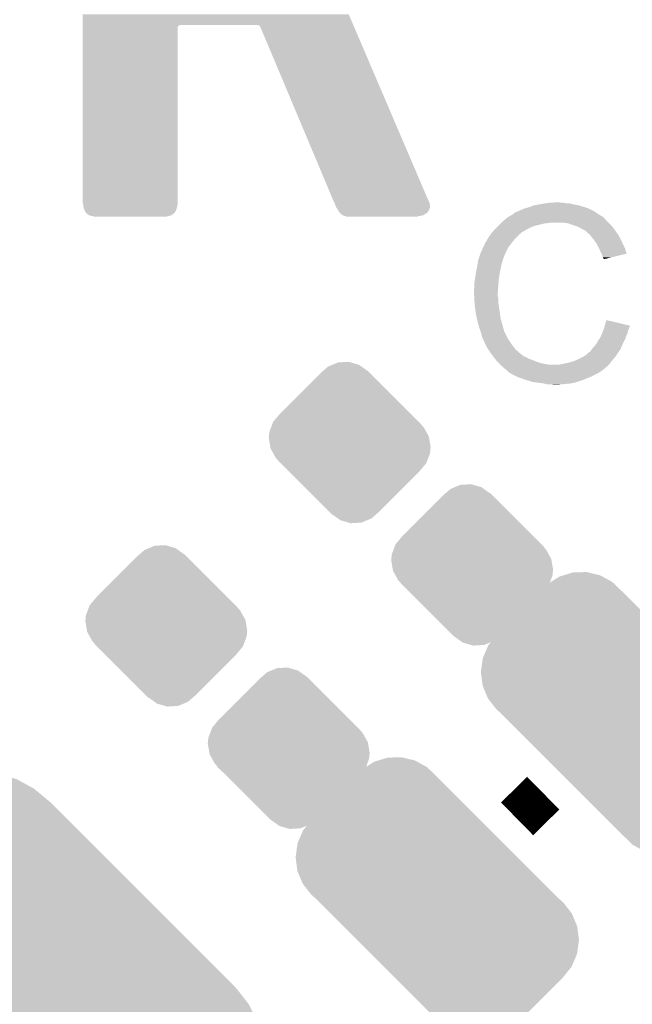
# Model space of a CAD drawing. Extents: x -9 to 122, y -9 to 65.
# Tile 149 of 256: x 48.39 to 51.78, y 55.71 to 61.16. Entities that reach past the tile are written whole.
import ezdxf

# ---------------------------------------------------------------- set-up
doc = ezdxf.new("R2010")
doc.units = 0
doc.layers.get('0').update_dxf_attribs({"linetype": 'CONTINUOUS'})
doc.layers.add('CLICKER_4_FOR_R7FA4M2A_V100_GTO', color=12, linetype='CONTINUOUS')
doc.layers.add('CLICKER_4_FOR_R7FA4M2A_V100_GTS', color=13, linetype='CONTINUOUS')

# ---------------------------------------------------------------- blocks, each defined once
blk = doc.blocks.new('CUSTOM_202')
for points in [[(-0.09605, 0.430804), (-0.065702, 0.44364), (0.051228, 0.430804), (0.006452, 0.44364)], [(-0.065702, 0.44364), (-0.006136, 0.447248), (0.006452, 0.44364), (-0.006136, 0.447248)], [(-0.386012, 0.159988), (-0.159988, 0.386012), (0.33752, 0.159988), (0.111496, 0.386012)], [(-0.159988, 0.386012), (-0.148352, 0.396186), (0.111496, 0.386012), (0.101322, 0.396186)], [(-0.148352, 0.396186), (-0.120664, 0.420392), (0.099838, 0.396186), (0.06585, 0.420392)], [(-0.120664, 0.420392), (-0.09605, 0.430804), (0.06585, 0.420392), (0.051228, 0.430804)], [(0.099838, 0.396186), (0.10058, 0.396928), (0.101322, 0.396186), (0.10058, 0.396928)], [(-0.42943, 0.10058), (-0.424328, 0.114236), (0.396928, 0.10058), (0.383272, 0.114236)], [(-0.424328, 0.114236), (-0.386012, 0.159988), (0.383272, 0.114236), (0.33752, 0.159988)], [(-0.447556, 0.033418), (-0.44521, 0.058332), (0.438222, 0.033418), (0.424302, 0.058332)], [(-0.44521, 0.058332), (-0.435058, 0.085514), (0.424302, 0.058332), (0.409112, 0.085514)], [(-0.435058, 0.085514), (-0.429706, 0.09984), (0.409112, 0.085514), (0.396188, 0.09984)], [(-0.429706, 0.09984), (-0.42943, 0.10058), (0.396188, 0.09984), (0.396928, 0.10058)], [(-0.44831, 0.0254), (-0.447556, 0.033418), (0.439598, 0.0254), (0.438222, 0.033418)], [(-0.439596, -0.0254), (-0.44831, 0.0254), (0.44831, -0.0254), (0.439598, 0.0254)], [(-0.438222, -0.033416), (-0.439596, -0.0254), (0.447556, -0.033416), (0.44831, -0.0254)], [(-0.424336, -0.058266), (-0.438222, -0.033416), (0.445222, -0.058266), (0.447556, -0.033416)], [(-0.409114, -0.085512), (-0.424336, -0.058266), (0.435054, -0.085512), (0.445222, -0.058266)], [(-0.396188, -0.09984), (-0.409114, -0.085512), (0.429706, -0.09984), (0.435054, -0.085512)], [(-0.396928, -0.10058), (-0.396188, -0.09984), (0.42943, -0.10058), (0.429706, -0.09984)], [(-0.383332, -0.114176), (-0.396928, -0.10058), (0.424358, -0.114176), (0.42943, -0.10058)], [(-0.337566, -0.159942), (-0.383332, -0.114176), (0.386058, -0.159942), (0.424358, -0.114176)], [(-0.111486, -0.386022), (-0.337566, -0.159942), (0.159978, -0.386022), (0.386058, -0.159942)], [(-0.10132, -0.396188), (-0.111486, -0.386022), (0.14835, -0.396188), (0.159978, -0.386022)], [(-0.10058, -0.396928), (-0.10132, -0.396188), (-0.10058, -0.396928), (-0.09984, -0.396188)], [(-0.065846, -0.420396), (-0.09984, -0.396188), (0.120662, -0.420396), (0.14835, -0.396188)], [(-0.05123, -0.430806), (-0.065846, -0.420396), (0.096052, -0.430806), (0.120662, -0.420396)], [(-0.006444, -0.443646), (-0.05123, -0.430806), (0.0657, -0.443646), (0.096052, -0.430806)], [(0.006132, -0.447252), (-0.006444, -0.443646), (0.006132, -0.447252), (0.0657, -0.443646)]]:
    blk.add_solid(points)
blk = doc.blocks.new('CUSTOM_208')
for points in [[(-0.265584, 1.418214), (-0.15765, 1.424582), (-0.108498, 1.418214), (-0.15765, 1.424582)], [(-0.468504, 1.346286), (-0.402284, 1.377022), (0.107994, 1.346286), (0.05232, 1.377022)], [(-0.402284, 1.377022), (-0.37043, 1.391806), (0.05232, 1.377022), (0.007204, 1.391806)], [(-0.37043, 1.391806), (-0.295458, 1.41069), (0.007204, 1.391806), (-0.050424, 1.41069)], [(-0.295458, 1.41069), (-0.265584, 1.418214), (-0.050424, 1.41069), (-0.108498, 1.418214)], [(-0.556354, 1.283258), (-0.498502, 1.324764), (0.197038, 1.283258), (0.146976, 1.324764)], [(-0.498502, 1.324764), (-0.468504, 1.346286), (0.146976, 1.324764), (0.107994, 1.346286)], [(-0.600982, 1.239974), (-0.584714, 1.255754), (0.247158, 1.239974), (0.231378, 1.255754)], [(-0.584714, 1.255754), (-0.556354, 1.283258), (0.23021, 1.255754), (0.197038, 1.283258)], [(0.23021, 1.255754), (0.230794, 1.256338), (0.231378, 1.255754), (0.230794, 1.256338)], [(-1.239974, 0.600982), (-0.600982, 1.239974), (0.88615, 0.600982), (0.247158, 1.239974)], [(-1.312094, 0.520428), (-1.239974, 0.600982), (0.966704, 0.520428), (0.88615, 0.600982)], [(-1.367908, 0.427826), (-1.312094, 0.520428), (1.059306, 0.427826), (0.966704, 0.520428)], [(-1.405452, 0.326432), (-1.367908, 0.427826), (1.1607, 0.326432), (1.059306, 0.427826)], [(-1.421558, 0.230794), (-1.405452, 0.326432), (1.256338, 0.230794), (1.1607, 0.326432)], [(-1.423556, 0.215722), (-1.423406, 0.219812), (1.269766, 0.215722), (1.265812, 0.219812)], [(-1.423406, 0.219812), (-1.421656, 0.23021), (1.265812, 0.219812), (1.255754, 0.23021)], [(-1.421656, 0.23021), (-1.421558, 0.230794), (1.255754, 0.23021), (1.256338, 0.230794)], [(-1.42494, 0.1778), (-1.423556, 0.215722), (1.299034, 0.1778), (1.269766, 0.215722)], [(-1.42045, 0.130128), (-1.42494, 0.1778), (1.335826, 0.130128), (1.299034, 0.1778)], [(-1.414802, 0.070154), (-1.42045, 0.130128), (1.366254, 0.070154), (1.335826, 0.130128)], [(-1.404252, 0.033704), (-1.414802, 0.070154), (1.384744, 0.033704), (1.366254, 0.070154)], [(-1.384746, -0.033704), (-1.404252, 0.033704), (1.404254, -0.033704), (1.384744, 0.033704)], [(-1.366254, -0.070154), (-1.384746, -0.033704), (1.414802, -0.070154), (1.404254, -0.033704)], [(-1.335828, -0.130128), (-1.366254, -0.070154), (1.420452, -0.130128), (1.414802, -0.070154)], [(-1.299034, -0.1778), (-1.335828, -0.130128), (1.42494, -0.1778), (1.420452, -0.130128)], [(-1.269768, -0.215722), (-1.299034, -0.1778), (1.423556, -0.215722), (1.42494, -0.1778)], [(-1.265854, -0.219768), (-1.269768, -0.215722), (1.42341, -0.219768), (1.423556, -0.215722)], [(-1.255756, -0.230212), (-1.265854, -0.219768), (1.421652, -0.230212), (1.42341, -0.219768)], [(-1.256338, -0.230794), (-1.255756, -0.230212), (1.421554, -0.230794), (1.421652, -0.230212)], [(-1.160742, -0.32639), (-1.256338, -0.230794), (1.405464, -0.32639), (1.421554, -0.230794)], [(-1.059346, -0.427786), (-1.160742, -0.32639), (1.367926, -0.427786), (1.405464, -0.32639)], [(-0.96674, -0.520392), (-1.059346, -0.427786), (1.312118, -0.520392), (1.367926, -0.427786)], [(-0.88618, -0.600952), (-0.96674, -0.520392), (1.240004, -0.600952), (1.312118, -0.520392)], [(-0.24712, -1.240012), (-0.88618, -0.600952), (0.600944, -1.240012), (1.240004, -0.600952)], [(-0.231376, -1.255756), (-0.24712, -1.240012), (0.58471, -1.255756), (0.600944, -1.240012)], [(-0.230794, -1.256338), (-0.231376, -1.255756), (-0.230794, -1.256338), (-0.230212, -1.255756)], [(-0.197038, -1.28326), (-0.230212, -1.255756), (0.556352, -1.28326), (0.58471, -1.255756)], [(-0.146978, -1.324766), (-0.197038, -1.28326), (0.498498, -1.324766), (0.556352, -1.28326)], [(-0.107994, -1.346288), (-0.146978, -1.324766), (0.468502, -1.346288), (0.498498, -1.324766)], [(-0.052322, -1.377024), (-0.107994, -1.346288), (0.40228, -1.377024), (0.468502, -1.346288)], [(-0.007204, -1.391808), (-0.052322, -1.377024), (0.370428, -1.391808), (0.40228, -1.377024)], [(0.050422, -1.410692), (-0.007204, -1.391808), (0.295454, -1.410692), (0.370428, -1.391808)], [(0.108498, -1.418216), (0.050422, -1.410692), (0.265582, -1.418216), (0.295454, -1.410692)], [(0.157648, -1.424584), (0.108498, -1.418216), (0.157648, -1.424584), (0.265582, -1.418216)]]:
    blk.add_solid(points)
blk = doc.blocks.new('CUSTOM_210')
for points in [[(-0.34843, 0.758852), (-0.326952, 0.765358), (-0.11238, 0.758852), (-0.124256, 0.765358)], [(-0.326952, 0.765358), (-0.275178, 0.78104), (-0.124256, 0.765358), (-0.189442, 0.78104)], [(-0.275178, 0.78104), (-0.198672, 0.78326), (-0.189442, 0.78104), (-0.198672, 0.78326)], [(-0.436348, 0.696964), (-0.413308, 0.718248), (-0.024278, 0.696964), (-0.046392, 0.718248)], [(-0.413308, 0.718248), (-0.396794, 0.728584), (-0.046392, 0.718248), (-0.057132, 0.728584)], [(-0.396794, 0.728584), (-0.34843, 0.758852), (-0.057132, 0.728584), (-0.11238, 0.758852)], [(-0.69577, 0.437542), (-0.457804, 0.675508), (0.235978, 0.437542), (-0.001988, 0.675508)], [(-0.457804, 0.675508), (-0.436348, 0.696964), (-0.001988, 0.675508), (-0.024278, 0.696964)], [(-0.74351, 0.377718), (-0.69577, 0.437542), (0.295802, 0.377718), (0.235978, 0.437542)], [(-0.77391, 0.307476), (-0.74351, 0.377718), (0.366044, 0.307476), (0.295802, 0.377718)], [(-0.78486, 0.2286), (-0.77391, 0.307476), (0.44492, 0.2286), (0.366044, 0.307476)], [(-0.774744, 0.152732), (-0.78486, 0.2286), (0.520788, 0.152732), (0.44492, 0.2286)], [(-0.745104, 0.082166), (-0.774744, 0.152732), (0.591354, 0.082166), (0.520788, 0.152732)], [(-0.698012, 0.02183), (-0.745104, 0.082166), (0.65169, 0.02183), (0.591354, 0.082166)], [(-0.675318, 0.001798), (-0.698012, 0.02183), (0.671722, 0.001798), (0.65169, 0.02183)], [(-0.671488, -0.002032), (-0.675318, 0.001798), (0.675552, -0.002032), (0.671722, 0.001798)], [(-0.651676, -0.021844), (-0.671488, -0.002032), (0.697978, -0.021844), (0.675552, -0.002032)], [(-0.591348, -0.082172), (-0.651676, -0.021844), (0.74508, -0.082172), (0.697978, -0.021844)], [(-0.520786, -0.152734), (-0.591348, -0.082172), (0.774732, -0.152734), (0.74508, -0.082172)], [(-0.44492, -0.2286), (-0.520786, -0.152734), (0.78486, -0.2286), (0.774732, -0.152734)], [(-0.366062, -0.307458), (-0.44492, -0.2286), (0.773914, -0.307458), (0.78486, -0.2286)], [(-0.295818, -0.377702), (-0.366062, -0.307458), (0.743518, -0.377702), (0.773914, -0.307458)], [(-0.23599, -0.43753), (-0.295818, -0.377702), (0.695782, -0.43753), (0.743518, -0.377702)], [(0.001804, -0.675324), (-0.23599, -0.43753), (0.457988, -0.675324), (0.695782, -0.43753)], [(0.02312, -0.695882), (0.001804, -0.675324), (0.43743, -0.695882), (0.457988, -0.675324)], [(0.04655, -0.718478), (0.02312, -0.695882), (0.413082, -0.718478), (0.43743, -0.695882)], [(0.056894, -0.728456), (0.04655, -0.718478), (0.397102, -0.728456), (0.413082, -0.718478)], [(0.11255, -0.759018), (0.056894, -0.728456), (0.348162, -0.759018), (0.397102, -0.728456)], [(0.123982, -0.765296), (0.11255, -0.759018), (0.32736, -0.765296), (0.348162, -0.759018)], [(0.189516, -0.781132), (0.123982, -0.765296), (0.274888, -0.781132), (0.32736, -0.765296)], [(0.19838, -0.783274), (0.189516, -0.781132), (0.19838, -0.783274), (0.274888, -0.781132)]]:
    blk.add_solid(points)

msp = doc.modelspace()

# ---------------------------------------------------------------- linework, layer by layer
at = {"layer": 'CLICKER_4_FOR_R7FA4M2A_V100_GTO', "const_width": 0.254}
msp.add_lwpolyline([(51.14036, 56.73344), (51.28514, 56.87568)], dxfattribs=at)
at = {"layer": 'CLICKER_4_FOR_R7FA4M2A_V100_GTO'}
for points in [[(48.734988, 61.13272), (48.734988, 61.191136), (50.233156, 61.13272), (50.208182, 61.191136)], [(48.73498, 60.142126), (48.734988, 61.122554), (49.260738, 60.142126), (49.26076, 61.122554)], [(48.734988, 61.132718), (48.734988, 61.13272), (49.273456, 61.132718), (49.705254, 61.13272)], [(48.734988, 61.130178), (48.734988, 61.132718), (49.26838, 61.130178), (49.273456, 61.132718)], [(48.734988, 61.122554), (48.734988, 61.130178), (49.26076, 61.122554), (49.26838, 61.130178)], [(49.707794, 61.130186), (49.705254, 61.13272), (50.23424, 61.130186), (50.233156, 61.13272)], [(49.712858, 61.13018), (49.707794, 61.130186), (50.234242, 61.13018), (50.23424, 61.130186)], [(49.71288, 61.127662), (49.712858, 61.13018), (50.23532, 61.127662), (50.234242, 61.13018)], [(49.715398, 61.12764), (49.71288, 61.127662), (50.235328, 61.12764), (50.23532, 61.127662)], [(49.71542, 61.125106), (49.715398, 61.12764), (50.236412, 61.125106), (50.235328, 61.12764)], [(49.717958, 61.12256), (49.71542, 61.125106), (50.2375, 61.12256), (50.236412, 61.125106)], [(50.119278, 60.167524), (49.717958, 61.12256), (50.645794, 60.167524), (50.2375, 61.12256)], [(48.737514, 60.139586), (48.73498, 60.142126), (49.260738, 60.139586), (49.260738, 60.142126)], [(48.737516, 60.13704), (48.737514, 60.139586), (49.260738, 60.13704), (49.260738, 60.139586)], [(48.737516, 60.137018), (48.737516, 60.13704), (49.25822, 60.137018), (49.260738, 60.13704)], [(48.73752, 60.124346), (48.737516, 60.137018), (49.2582, 60.124346), (49.25822, 60.137018)], [(50.11928, 60.165002), (50.119278, 60.167524), (50.646872, 60.165002), (50.645794, 60.167524)], [(50.121798, 60.16498), (50.11928, 60.165002), (50.646882, 60.16498), (50.646872, 60.165002)], [(50.12182, 60.159906), (50.121798, 60.16498), (50.64905, 60.159906), (50.646882, 60.16498)], [(50.124354, 60.157366), (50.12182, 60.159906), (50.650136, 60.157366), (50.64905, 60.159906)], [(50.124356, 60.157356), (50.124354, 60.157366), (50.65014, 60.157356), (50.650136, 60.157366)], [(50.124358, 60.15482), (50.124356, 60.157356), (50.650162, 60.15482), (50.65014, 60.157356)], [(50.124358, 60.154798), (50.124358, 60.15482), (50.65268, 60.154798), (50.650162, 60.15482)], [(50.12436, 60.152302), (50.124358, 60.154798), (50.652684, 60.152302), (50.65268, 60.154798)], [(50.126878, 60.15228), (50.12436, 60.152302), (50.652684, 60.15228), (50.652684, 60.152302)], [(50.12689, 60.149734), (50.126878, 60.15228), (50.652686, 60.149734), (50.652684, 60.15228)], [(50.1269, 60.147222), (50.12689, 60.149734), (50.655194, 60.147222), (50.652686, 60.149734)], [(50.129418, 60.1472), (50.1269, 60.147222), (50.655216, 60.1472), (50.655194, 60.147222)], [(50.12942, 60.147194), (50.129418, 60.1472), (50.65522, 60.147194), (50.655216, 60.1472)], [(50.12944, 60.142142), (50.12942, 60.147194), (50.655224, 60.142142), (50.65522, 60.147194)], [(50.131958, 60.14212), (50.12944, 60.142142), (50.655224, 60.14212), (50.655224, 60.142142)], [(50.13197, 60.139574), (50.131958, 60.14212), (50.655226, 60.139574), (50.655224, 60.14212)], [(50.13198, 60.137062), (50.13197, 60.139574), (50.657734, 60.137062), (50.655226, 60.139574)], [(50.134498, 60.13704), (50.13198, 60.137062), (50.657756, 60.13704), (50.657734, 60.137062)], [(50.1345, 60.137034), (50.134498, 60.13704), (50.65776, 60.137034), (50.657756, 60.13704)], [(50.13452, 60.129442), (50.1345, 60.137034), (50.65775, 60.129442), (50.65776, 60.137034)], [(50.137038, 60.12942), (50.13452, 60.129442), (50.65775, 60.12942), (50.65775, 60.129442)], [(50.13706, 60.124362), (50.137038, 60.12942), (50.657746, 60.124362), (50.65775, 60.12942)], [(51.211482, 60.12434), (51.229262, 60.13196), (51.510186, 60.12434), (51.485802, 60.13196)], [(51.229262, 60.13196), (51.2699, 60.13958), (51.485802, 60.13196), (51.447698, 60.13958)], [(51.2699, 60.13958), (51.30038, 60.14466), (51.447698, 60.13958), (51.429924, 60.14466)], [(51.30038, 60.14466), (51.31562, 60.1472), (51.412142, 60.14466), (51.396902, 60.1472)], [(51.31562, 60.1472), (51.361338, 60.14974), (51.384202, 60.1472), (51.374042, 60.14974)], [(48.740054, 60.121806), (48.73752, 60.124346), (49.258198, 60.121806), (49.2582, 60.124346)], [(48.740056, 60.1218), (48.740054, 60.121806), (49.258198, 60.1218), (49.258198, 60.121806)], [(48.740056, 60.121778), (48.740056, 60.1218), (49.25568, 60.121778), (49.258198, 60.1218)], [(48.74006, 60.114202), (48.740056, 60.121778), (49.255674, 60.114202), (49.25568, 60.121778)], [(48.742578, 60.11418), (48.74006, 60.114202), (49.255674, 60.11418), (49.255674, 60.114202)], [(48.74258, 60.114174), (48.742578, 60.11418), (49.255674, 60.114174), (49.255674, 60.11418)], [(48.742586, 60.111634), (48.74258, 60.114174), (49.25314, 60.111634), (49.255674, 60.114174)], [(48.7426, 60.106582), (48.742586, 60.111634), (49.253118, 60.106582), (49.25314, 60.111634)], [(48.745118, 60.10656), (48.7426, 60.106582), (49.253118, 60.10656), (49.253118, 60.106582)], [(48.74512, 60.106538), (48.745118, 60.10656), (49.2506, 60.106538), (49.253118, 60.10656)], [(48.74514, 60.101502), (48.74512, 60.106538), (49.250578, 60.101502), (49.2506, 60.106538)], [(48.747658, 60.10148), (48.74514, 60.101502), (49.250578, 60.10148), (49.250578, 60.101502)], [(48.74766, 60.101458), (48.747658, 60.10148), (49.24806, 60.101458), (49.250578, 60.10148)], [(48.74768, 60.096422), (48.74766, 60.101458), (49.248038, 60.096422), (49.24806, 60.101458)], [(48.750198, 60.0964), (48.74768, 60.096422), (49.248038, 60.0964), (49.248038, 60.096422)], [(48.7502, 60.096378), (48.750198, 60.0964), (49.24552, 60.096378), (49.248038, 60.0964)], [(48.75022, 60.093882), (48.7502, 60.096378), (49.245498, 60.093882), (49.24552, 60.096378)], [(48.752738, 60.09386), (48.75022, 60.093882), (49.245498, 60.09386), (49.245498, 60.093882)], [(48.75274, 60.093838), (48.752738, 60.09386), (49.24298, 60.093838), (49.245498, 60.09386)], [(48.75276, 60.091342), (48.75274, 60.093838), (49.242974, 60.091342), (49.24298, 60.093838)], [(48.755278, 60.09132), (48.75276, 60.091342), (49.242974, 60.09132), (49.242974, 60.091342)], [(48.75528, 60.091314), (48.755278, 60.09132), (49.242974, 60.091314), (49.242974, 60.09132)], [(48.7553, 60.088794), (48.75528, 60.091314), (49.240448, 60.088794), (49.242974, 60.091314)], [(48.755328, 60.08878), (48.7553, 60.088794), (49.240434, 60.08878), (49.240448, 60.088794)], [(48.755372, 60.088758), (48.755328, 60.08878), (49.2379, 60.088758), (49.240434, 60.08878)], [(48.760366, 60.086246), (48.755372, 60.088758), (49.237878, 60.086246), (49.2379, 60.088758)], [(48.760368, 60.08624), (48.760366, 60.086246), (49.237878, 60.08624), (49.237878, 60.086246)], [(48.760368, 60.086218), (48.760368, 60.08624), (49.23536, 60.086218), (49.237878, 60.08624)], [(48.76038, 60.083722), (48.760368, 60.086218), (49.235338, 60.083722), (49.23536, 60.086218)], [(48.762914, 60.0837), (48.76038, 60.083722), (49.235338, 60.0837), (49.235338, 60.083722)], [(48.762938, 60.083678), (48.762914, 60.0837), (49.23282, 60.083678), (49.235338, 60.0837)], [(48.765454, 60.081166), (48.762938, 60.083678), (49.232798, 60.081166), (49.23282, 60.083678)], [(48.767978, 60.08116), (48.765454, 60.081166), (49.232798, 60.08116), (49.232798, 60.081166)], [(48.76798, 60.081138), (48.767978, 60.08116), (49.22774, 60.081138), (49.232798, 60.08116)], [(48.768, 60.078642), (48.76798, 60.081138), (49.227718, 60.078642), (49.22774, 60.081138)], [(48.773074, 60.07862), (48.768, 60.078642), (49.227718, 60.07862), (49.227718, 60.078642)], [(48.773082, 60.078614), (48.773074, 60.07862), (49.222654, 60.078614), (49.227718, 60.07862)], [(48.775614, 60.076086), (48.773082, 60.078614), (49.22012, 60.076086), (49.222654, 60.078614)], [(48.780678, 60.07608), (48.775614, 60.076086), (49.220114, 60.07608), (49.22012, 60.076086)], [(48.78068, 60.076058), (48.780678, 60.07608), (49.21504, 60.076058), (49.220114, 60.07608)], [(48.7807, 60.073562), (48.78068, 60.076058), (49.215018, 60.073562), (49.21504, 60.076058)], [(50.139578, 60.12434), (50.13706, 60.124362), (50.657746, 60.12434), (50.657746, 60.124362)], [(50.1396, 60.119282), (50.139578, 60.12434), (50.65774, 60.119282), (50.657746, 60.12434)], [(50.142118, 60.11926), (50.1396, 60.119282), (50.65774, 60.11926), (50.65774, 60.119282)], [(50.14214, 60.116726), (50.142118, 60.11926), (50.657738, 60.116726), (50.65774, 60.11926)], [(50.142146, 60.11672), (50.14214, 60.116726), (50.657738, 60.11672), (50.657738, 60.116726)], [(50.142168, 60.116698), (50.142146, 60.11672), (50.65522, 60.116698), (50.657738, 60.11672)], [(50.144674, 60.114186), (50.142168, 60.116698), (50.655218, 60.114186), (50.65522, 60.116698)], [(50.144676, 60.114178), (50.144674, 60.114186), (50.655218, 60.114178), (50.655218, 60.114186)], [(50.14468, 60.111662), (50.144676, 60.114178), (50.65438, 60.111662), (50.655218, 60.114178)], [(50.147198, 60.11164), (50.14468, 60.111662), (50.654372, 60.11164), (50.65438, 60.111662)], [(50.14722, 60.106582), (50.147198, 60.11164), (50.652688, 60.106582), (50.654372, 60.11164)], [(50.149738, 60.10656), (50.14722, 60.106582), (50.65268, 60.10656), (50.652688, 60.106582)], [(50.14974, 60.106556), (50.149738, 60.10656), (50.65268, 60.106556), (50.65268, 60.10656)], [(50.14976, 60.104026), (50.14974, 60.106556), (50.652658, 60.104026), (50.65268, 60.106556)], [(50.149766, 60.10402), (50.14976, 60.104026), (50.652658, 60.10402), (50.652658, 60.104026)], [(50.149788, 60.103998), (50.149766, 60.10402), (50.65014, 60.103998), (50.652658, 60.10402)], [(50.152294, 60.101486), (50.149788, 60.103998), (50.650134, 60.101486), (50.65014, 60.103998)], [(50.152296, 60.101474), (50.152294, 60.101486), (50.650134, 60.101474), (50.650134, 60.101486)], [(50.1523, 60.098962), (50.152296, 60.101474), (50.647626, 60.098962), (50.650134, 60.101474)], [(50.154818, 60.09894), (50.1523, 60.098962), (50.647604, 60.09894), (50.647626, 60.098962)], [(50.15482, 60.098934), (50.154818, 60.09894), (50.6476, 60.098934), (50.647604, 60.09894)], [(50.15484, 60.096422), (50.15482, 60.098934), (50.647578, 60.096422), (50.6476, 60.098934)], [(50.157358, 60.0964), (50.15484, 60.096422), (50.647578, 60.0964), (50.647578, 60.096422)], [(50.15736, 60.096378), (50.157358, 60.0964), (50.64506, 60.096378), (50.647578, 60.0964)], [(50.15737, 60.09386), (50.15736, 60.096378), (50.645038, 60.09386), (50.64506, 60.096378)], [(50.15737, 60.093838), (50.15737, 60.09386), (50.64252, 60.093838), (50.645038, 60.09386)], [(50.15738, 60.091342), (50.15737, 60.093838), (50.642498, 60.091342), (50.64252, 60.093838)], [(50.159898, 60.09132), (50.15738, 60.091342), (50.642498, 60.09132), (50.642498, 60.091342)], [(50.1599, 60.091298), (50.159898, 60.09132), (50.63998, 60.091298), (50.642498, 60.09132)], [(50.15992, 60.088802), (50.1599, 60.091298), (50.639958, 60.088802), (50.63998, 60.091298)], [(50.162438, 60.08878), (50.15992, 60.088802), (50.639958, 60.08878), (50.639958, 60.088802)], [(50.16244, 60.088774), (50.162438, 60.08878), (50.637434, 60.088774), (50.639958, 60.08878)], [(50.16246, 60.086262), (50.16244, 60.088774), (50.634916, 60.086262), (50.637434, 60.088774)], [(50.164978, 60.08624), (50.16246, 60.086262), (50.634894, 60.08624), (50.634916, 60.086262)], [(50.16498, 60.086234), (50.164978, 60.08624), (50.632354, 60.086234), (50.634894, 60.08624)], [(50.165, 60.083722), (50.16498, 60.086234), (50.629836, 60.083722), (50.632354, 60.086234)], [(50.167534, 60.0837), (50.165, 60.083722), (50.629814, 60.0837), (50.629836, 60.083722)], [(50.167558, 60.083678), (50.167534, 60.0837), (50.62728, 60.083678), (50.629814, 60.0837)], [(50.170074, 60.081166), (50.167558, 60.083678), (50.627258, 60.081166), (50.62728, 60.083678)], [(50.172598, 60.08116), (50.170074, 60.081166), (50.627258, 60.08116), (50.627258, 60.081166)], [(50.1726, 60.081138), (50.172598, 60.08116), (50.6222, 60.081138), (50.627258, 60.08116)], [(50.17262, 60.078642), (50.1726, 60.081138), (50.622178, 60.078642), (50.6222, 60.081138)], [(50.175156, 60.07862), (50.17262, 60.078642), (50.622178, 60.07862), (50.622178, 60.078642)], [(50.175202, 60.078598), (50.175156, 60.07862), (50.61458, 60.078598), (50.622178, 60.07862)], [(50.180236, 60.076082), (50.175202, 60.078598), (50.614558, 60.076082), (50.61458, 60.078598)], [(50.182758, 60.07608), (50.180236, 60.076082), (50.614558, 60.07608), (50.614558, 60.076082)], [(50.18276, 60.076058), (50.182758, 60.07608), (50.60696, 60.076058), (50.614558, 60.07608)], [(50.18278, 60.073562), (50.18276, 60.076058), (50.606938, 60.073562), (50.60696, 60.076058)], [(51.099712, 60.07354), (51.120868, 60.08624), (51.607724, 60.07354), (51.5874, 60.08624)], [(51.120868, 60.08624), (51.12512, 60.088792), (51.5874, 60.08624), (51.583828, 60.088792)], [(51.12512, 60.088792), (51.125134, 60.091326), (51.583828, 60.088792), (51.58028, 60.091326)], [(51.125134, 60.091326), (51.135282, 60.0964), (51.58028, 60.091326), (51.573174, 60.0964)], [(51.135282, 60.0964), (51.142894, 60.098938), (51.573174, 60.0964), (51.56962, 60.098938)], [(51.142894, 60.098938), (51.1429, 60.09894), (51.56962, 60.098938), (51.569618, 60.09894)], [(51.1429, 60.09894), (51.15306, 60.10402), (51.569618, 60.09894), (51.55946, 60.10402)], [(51.15306, 60.10402), (51.165758, 60.1091), (51.55946, 60.10402), (51.5493, 60.1091)], [(51.165758, 60.1091), (51.178458, 60.11418), (51.5493, 60.1091), (51.53787, 60.11418)], [(51.178458, 60.11418), (51.1937, 60.11926), (51.53787, 60.11418), (51.52644, 60.11926)], [(51.1937, 60.11926), (51.211482, 60.12434), (51.52644, 60.11926), (51.510186, 60.12434)], [(48.793378, 60.07354), (48.7807, 60.073562), (49.215018, 60.07354), (49.215018, 60.073562)], [(48.79338, 60.073518), (48.793378, 60.07354), (49.20234, 60.073518), (49.215018, 60.07354)], [(48.7934, 60.071022), (48.79338, 60.073518), (49.202318, 60.071022), (49.20234, 60.073518)], [(49.202318, 60.071), (48.7934, 60.071022), (49.202318, 60.071), (49.202318, 60.071022)], [(50.190378, 60.07354), (50.18278, 60.073562), (50.606938, 60.07354), (50.606938, 60.073562)], [(50.19038, 60.073534), (50.190378, 60.07354), (50.594254, 60.073534), (50.606938, 60.07354)], [(50.1904, 60.071022), (50.19038, 60.073534), (50.591736, 60.071022), (50.594254, 60.073534)], [(50.591714, 60.071), (50.1904, 60.071022), (50.591714, 60.071), (50.591736, 60.071022)], [(51.03368, 60.01766), (51.04892, 60.0329), (51.231798, 60.01766), (51.29276, 60.0329)], [(51.04892, 60.0329), (51.05146, 60.03544), (51.29276, 60.0329), (51.318162, 60.03544)], [(51.05146, 60.03544), (51.054, 60.03798), (51.318162, 60.03544), (51.330858, 60.03798)], [(51.054, 60.03798), (51.072008, 60.053218), (51.64582, 60.03798), (51.630582, 60.053218)], [(51.072008, 60.053218), (51.081016, 60.06084), (51.630582, 60.053218), (51.6255, 60.06084)], [(51.081016, 60.06084), (51.087022, 60.065922), (51.6255, 60.06084), (51.620418, 60.065922)], [(51.087022, 60.065922), (51.091246, 60.068458), (51.620418, 60.065922), (51.61788, 60.068458)], [(51.091246, 60.068458), (51.095476, 60.070998), (51.61788, 60.068458), (51.612804, 60.070998)], [(51.095476, 60.070998), (51.099702, 60.073534), (51.612804, 60.070998), (51.610266, 60.073534)], [(51.099702, 60.073534), (51.099712, 60.07354), (51.610266, 60.073534), (51.607724, 60.07354)], [(51.424838, 60.0329), (51.394358, 60.03798), (51.6509, 60.0329), (51.64582, 60.03798)], [(51.45278, 60.02274), (51.424838, 60.0329), (51.66106, 60.02274), (51.6509, 60.0329)], [(51.460406, 60.020198), (51.45278, 60.02274), (51.663602, 60.020198), (51.66106, 60.02274)], [(51.475638, 60.01512), (51.460406, 60.020198), (51.667666, 60.01512), (51.663602, 60.020198)], [(50.982878, 59.9567), (50.995324, 59.974478), (51.137822, 59.9567), (51.1556, 59.974478)], [(50.995324, 59.974478), (51.00066, 59.9821), (51.1556, 59.974478), (51.165758, 59.9821)], [(51.00066, 59.9821), (51.000662, 59.982102), (51.165758, 59.9821), (51.16576, 59.982102)], [(51.000662, 59.982102), (51.002966, 59.984638), (51.16576, 59.982102), (51.168298, 59.984638)], [(51.002966, 59.984638), (51.019132, 60.00242), (51.168298, 59.984638), (51.198782, 60.00242)], [(51.019132, 60.00242), (51.02606, 60.01004), (51.198782, 60.00242), (51.21529, 60.01004)], [(51.02606, 60.01004), (51.03368, 60.01766), (51.21529, 60.01004), (51.231798, 60.01766)], [(51.49088, 60.0075), (51.475638, 60.01512), (51.67376, 60.0075), (51.667666, 60.01512)], [(51.49596, 60.00496), (51.49088, 60.0075), (51.675576, 60.00496), (51.67376, 60.0075)], [(51.508662, 59.99734), (51.49596, 60.00496), (51.681018, 59.99734), (51.675576, 60.00496)], [(51.518816, 59.992262), (51.508662, 59.99734), (51.684646, 59.992262), (51.681018, 59.99734)], [(51.52136, 59.98972), (51.518816, 59.992262), (51.686462, 59.98972), (51.684646, 59.992262)], [(51.541364, 59.97194), (51.52136, 59.98972), (51.699162, 59.97194), (51.686462, 59.98972)], [(51.54422, 59.9694), (51.541364, 59.97194), (51.700614, 59.9694), (51.699162, 59.97194)], [(51.556412, 59.95416), (51.54422, 59.9694), (51.70932, 59.95416), (51.700614, 59.9694)], [(50.952846, 59.900818), (50.96002, 59.916064), (51.0921, 59.900818), (51.103958, 59.916064)], [(50.96002, 59.916064), (50.960026, 59.918606), (51.103958, 59.916064), (51.105934, 59.918606)], [(50.960026, 59.918606), (50.96256, 59.921144), (51.105934, 59.918606), (51.107908, 59.921144)], [(50.96256, 59.921144), (50.965104, 59.928762), (51.107908, 59.921144), (51.113834, 59.928762)], [(50.965104, 59.928762), (50.970182, 59.933844), (51.113834, 59.928762), (51.117786, 59.933844)], [(50.970182, 59.933844), (50.97526, 59.943998), (51.117786, 59.933844), (51.125684, 59.943998)], [(50.97526, 59.943998), (50.976782, 59.946538), (51.125684, 59.943998), (51.12766, 59.946538)], [(50.976782, 59.946538), (50.982878, 59.9567), (51.12766, 59.946538), (51.137822, 59.9567)], [(51.56454, 59.944), (51.556412, 59.95416), (51.7144, 59.944), (51.70932, 59.95416)], [(51.571652, 59.93384), (51.56454, 59.944), (51.71948, 59.93384), (51.7144, 59.944)], [(51.582318, 59.9186), (51.571652, 59.93384), (51.726254, 59.9186), (51.71948, 59.93384)], [(51.58613, 59.91098), (51.582318, 59.9186), (51.72964, 59.91098), (51.726254, 59.9186)], [(51.59502, 59.8932), (51.58613, 59.91098), (51.738532, 59.8932), (51.72964, 59.91098)], [(50.928692, 59.839856), (50.938852, 59.87034), (51.06416, 59.839856), (51.07686, 59.87034)], [(50.938852, 59.87034), (50.9397, 59.87288), (51.07686, 59.87034), (51.07813, 59.87288)], [(50.9397, 59.87288), (50.952846, 59.900818), (51.07813, 59.87288), (51.0921, 59.900818)], [(51.59615, 59.890658), (51.59502, 59.8932), (51.739802, 59.890658), (51.738532, 59.8932)], [(51.60518, 59.87034), (51.59615, 59.890658), (51.745876, 59.87034), (51.739802, 59.890658)], [(51.607724, 59.865254), (51.60518, 59.87034), (51.747396, 59.865254), (51.745876, 59.87034)], [(51.61026, 59.86018), (51.607724, 59.865254), (51.726234, 59.86018), (51.747396, 59.865254)], [(51.61534, 59.844942), (51.61026, 59.86018), (51.662684, 59.844942), (51.726234, 59.86018)], [(50.91684, 59.78144), (50.92065, 59.8043), (51.04892, 59.78144), (51.054, 59.8043)], [(50.92065, 59.8043), (50.924036, 59.824618), (51.054, 59.8043), (51.059078, 59.824618)], [(50.924036, 59.824618), (50.924462, 59.827162), (51.059078, 59.824618), (51.06035, 59.827162)], [(50.924462, 59.827162), (50.925306, 59.829696), (51.06035, 59.827162), (51.061618, 59.829696)], [(50.925306, 59.829696), (50.926998, 59.834774), (51.061618, 59.829696), (51.06162, 59.834774)], [(50.926998, 59.834774), (50.927844, 59.837314), (51.06162, 59.834774), (51.064154, 59.837314)], [(50.927844, 59.837314), (50.928692, 59.839856), (51.064154, 59.837314), (51.06416, 59.839856)], [(51.617878, 59.839864), (51.61534, 59.844942), (51.641506, 59.839864), (51.662684, 59.844942)], [(51.620414, 59.837326), (51.617878, 59.839864), (51.63092, 59.837326), (51.641506, 59.839864)], [(51.62042, 59.834808), (51.620414, 59.837326), (51.62042, 59.834808), (51.63092, 59.837326)], [(50.90922, 59.7408), (50.9116, 59.7535), (51.041722, 59.7408), (51.04384, 59.7535)], [(50.9116, 59.7535), (50.91684, 59.78144), (51.04384, 59.7535), (51.04892, 59.78144)], [(50.90414, 59.70524), (50.90668, 59.723022), (51.037488, 59.70524), (51.03876, 59.723022)], [(50.90414, 59.677302), (50.90414, 59.70524), (51.035494, 59.677302), (51.037488, 59.70524)], [(50.90668, 59.723022), (50.90922, 59.7408), (51.03876, 59.723022), (51.041722, 59.7408)], [(50.9016, 59.667142), (50.90414, 59.677302), (51.034768, 59.667142), (51.035494, 59.677302)], [(50.9016, 59.651902), (50.9016, 59.667142), (51.03368, 59.651902), (51.034768, 59.667142)], [(50.9016, 59.6519), (50.9016, 59.651902), (51.033682, 59.6519), (51.03368, 59.651902)], [(50.902744, 59.629038), (50.9016, 59.6519), (51.033682, 59.629038), (51.033682, 59.6519)], [(50.903126, 59.621416), (50.902744, 59.629038), (51.03622, 59.621416), (51.033682, 59.629038)], [(50.90414, 59.6011), (50.903126, 59.621416), (51.03622, 59.6011), (51.03622, 59.621416)], [(50.904904, 59.593478), (50.90414, 59.6011), (51.03622, 59.593478), (51.03622, 59.6011)], [(50.906426, 59.57824), (50.904904, 59.593478), (51.03876, 59.57824), (51.03622, 59.593478)], [(50.90922, 59.550298), (50.906426, 59.57824), (51.04306, 59.550298), (51.03876, 59.57824)], [(50.910118, 59.54522), (50.90922, 59.550298), (51.04384, 59.54522), (51.04306, 59.550298)], [(50.91684, 59.50712), (50.910118, 59.54522), (51.04892, 59.50712), (51.04384, 59.54522)], [(50.916842, 59.507118), (50.91684, 59.50712), (51.04892, 59.507118), (51.04892, 59.50712)], [(50.92192, 59.4868), (50.916842, 59.507118), (51.054726, 59.4868), (51.04892, 59.507118)], [(50.926276, 59.47156), (50.92192, 59.4868), (51.05908, 59.47156), (51.054726, 59.4868)], [(51.62613, 59.466462), (51.62804, 59.474098), (51.7652, 59.466462), (51.732768, 59.474098)], [(51.62804, 59.474098), (51.63568, 59.496956), (51.732768, 59.474098), (51.63568, 59.496956)], [(50.93208, 59.45124), (50.926276, 59.47156), (51.064502, 59.45124), (51.05908, 59.47156)], [(50.938008, 59.433458), (50.93208, 59.45124), (51.069244, 59.433458), (51.064502, 59.45124)], [(50.938856, 59.430916), (50.938008, 59.433458), (51.071782, 59.430916), (51.069244, 59.433458)], [(50.940548, 59.425838), (50.938856, 59.430916), (51.07432, 59.425838), (51.071782, 59.430916)], [(50.94224, 59.420758), (50.940548, 59.425838), (51.076014, 59.420758), (51.07432, 59.425838)], [(50.942876, 59.41822), (50.94224, 59.420758), (51.07686, 59.41822), (51.076014, 59.420758)], [(51.60554, 59.410598), (51.612072, 59.425838), (51.744878, 59.410598), (51.752498, 59.425838)], [(51.612072, 59.425838), (51.61534, 59.43346), (51.752498, 59.425838), (51.754022, 59.43346)], [(51.61534, 59.43346), (51.617244, 59.438538), (51.754022, 59.43346), (51.75504, 59.438538)], [(51.617244, 59.438538), (51.621052, 59.448698), (51.75504, 59.438538), (51.76012, 59.448698)], [(51.621052, 59.448698), (51.62296, 59.453782), (51.76012, 59.448698), (51.761388, 59.453782)], [(51.62296, 59.453782), (51.624228, 59.458858), (51.761388, 59.453782), (51.762658, 59.458858)], [(51.624228, 59.458858), (51.625498, 59.463936), (51.762658, 59.458858), (51.765198, 59.463936)], [(51.625498, 59.463936), (51.62613, 59.466462), (51.765198, 59.463936), (51.7652, 59.466462)], [(50.944782, 59.4106), (50.942876, 59.41822), (51.080672, 59.4106), (51.07686, 59.41822)], [(50.947322, 59.402982), (50.944782, 59.4106), (51.08448, 59.402982), (51.080672, 59.4106)], [(50.94986, 59.395362), (50.947322, 59.402982), (51.089244, 59.395362), (51.08448, 59.402982)], [(50.9524, 59.39028), (50.94986, 59.395362), (51.092418, 59.39028), (51.089244, 59.395362)], [(50.955986, 59.38266), (50.9524, 59.39028), (51.09718, 59.38266), (51.092418, 59.39028)], [(50.966744, 59.3598), (50.955986, 59.38266), (51.11242, 59.3598), (51.09718, 59.38266)], [(51.57216, 59.35726), (51.582322, 59.369962), (51.72186, 59.35726), (51.727418, 59.369962)], [(51.582322, 59.369962), (51.58486, 59.37504), (51.727418, 59.369962), (51.72964, 59.37504)], [(51.58486, 59.37504), (51.58994, 59.3852), (51.72964, 59.37504), (51.735446, 59.3852)], [(51.58994, 59.3852), (51.596032, 59.392818), (51.735446, 59.3852), (51.7398, 59.392818)], [(51.596032, 59.392818), (51.6001, 59.397902), (51.7398, 59.392818), (51.74125, 59.397902)], [(51.6001, 59.397902), (51.60554, 59.410598), (51.74125, 59.397902), (51.744878, 59.410598)], [(50.97272, 59.3471), (50.966744, 59.3598), (51.12258, 59.3471), (51.11242, 59.3598)], [(50.981188, 59.3344), (50.97272, 59.3471), (51.13274, 59.3344), (51.12258, 59.3471)], [(50.994732, 59.314082), (50.981188, 59.3344), (51.155598, 59.314082), (51.13274, 59.3344)], [(50.99812, 59.309), (50.994732, 59.314082), (51.161952, 59.309), (51.155598, 59.314082)], [(51.518818, 59.30138), (51.53152, 59.31154), (51.689846, 59.30138), (51.69662, 59.31154)], [(51.53152, 59.31154), (51.539144, 59.319162), (51.69662, 59.31154), (51.7017, 59.319162)], [(51.539144, 59.319162), (51.54422, 59.321704), (51.7017, 59.319162), (51.703394, 59.321704)], [(51.54422, 59.321704), (51.5493, 59.32932), (51.703394, 59.321704), (51.708472, 59.32932)], [(51.5493, 59.32932), (51.553108, 59.334398), (51.708472, 59.32932), (51.711858, 59.334398)], [(51.553108, 59.334398), (51.556922, 59.33948), (51.711858, 59.334398), (51.71408, 59.33948)], [(51.556922, 59.33948), (51.56454, 59.347102), (51.71408, 59.33948), (51.717416, 59.347102)], [(51.56454, 59.347102), (51.57216, 59.35726), (51.717416, 59.347102), (51.72186, 59.35726)], [(51.009844, 59.29376), (50.99812, 59.309), (51.181006, 59.29376), (51.161952, 59.309)], [(51.009846, 59.293758), (51.009844, 59.29376), (51.186084, 59.293758), (51.181006, 59.29376)], [(51.013754, 59.288678), (51.009846, 59.293758), (51.196242, 59.288678), (51.186084, 59.293758)], [(51.01766, 59.2836), (51.013754, 59.288678), (51.20386, 59.2836), (51.196242, 59.288678)], [(51.019614, 59.28106), (51.01766, 59.2836), (51.21148, 59.28106), (51.20386, 59.2836)], [(51.02352, 59.275982), (51.019614, 59.28106), (51.225022, 59.275982), (51.21148, 59.28106)], [(51.026062, 59.27344), (51.02352, 59.275982), (51.2318, 59.27344), (51.225022, 59.275982)], [(51.03622, 59.26328), (51.026062, 59.27344), (51.257196, 59.26328), (51.2318, 59.27344)], [(51.036222, 59.263278), (51.03622, 59.26328), (51.2572, 59.263278), (51.257196, 59.26328)], [(51.042316, 59.25566), (51.036222, 59.263278), (51.28514, 59.25566), (51.2572, 59.263278)], [(51.046378, 59.250582), (51.042316, 59.25566), (51.31561, 59.250582), (51.28514, 59.25566)], [(51.38674, 59.25312), (51.39944, 59.25566), (51.650898, 59.25312), (51.653438, 59.25566)], [(51.39944, 59.25566), (51.41214, 59.2582), (51.653438, 59.25566), (51.655342, 59.2582)], [(51.41214, 59.2582), (51.44262, 59.265822), (51.655342, 59.2582), (51.661058, 59.265822)], [(51.44262, 59.265822), (51.47056, 59.27598), (51.661058, 59.265822), (51.668678, 59.27598)], [(51.47056, 59.27598), (51.470562, 59.275982), (51.668678, 59.27598), (51.66868, 59.275982)], [(51.470562, 59.275982), (51.501038, 59.29122), (51.66868, 59.275982), (51.682014, 59.29122)], [(51.501038, 59.29122), (51.509924, 59.296298), (51.682014, 59.29122), (51.68646, 59.296298)], [(51.509924, 59.296298), (51.518818, 59.30138), (51.68646, 59.296298), (51.689846, 59.30138)], [(51.046382, 59.25058), (51.046378, 59.250582), (51.315622, 59.25058), (51.31561, 59.250582)], [(51.059078, 59.240422), (51.046382, 59.25058), (51.6382, 59.240422), (51.648358, 59.25058)], [(51.059082, 59.24042), (51.059078, 59.240422), (51.6382, 59.24042), (51.6382, 59.240422)], [(51.06924, 59.230262), (51.059082, 59.24042), (51.626586, 59.230262), (51.6382, 59.24042)], [(51.079398, 59.22264), (51.06924, 59.230262), (51.617874, 59.22264), (51.626586, 59.230262)], [(51.079414, 59.222626), (51.079398, 59.22264), (51.615334, 59.222626), (51.617874, 59.22264)], [(51.08448, 59.21756), (51.079414, 59.222626), (51.612792, 59.21756), (51.615334, 59.222626)], [(51.087024, 59.215016), (51.08448, 59.21756), (51.605178, 59.215016), (51.612792, 59.21756)], [(51.092098, 59.209942), (51.087024, 59.215016), (51.600102, 59.209942), (51.605178, 59.215016)], [(51.092104, 59.209938), (51.092098, 59.209942), (51.600098, 59.209938), (51.600102, 59.209942)], [(51.099714, 59.204864), (51.092104, 59.209938), (51.59164, 59.204864), (51.600098, 59.209938)], [(51.102238, 59.20486), (51.099714, 59.204864), (51.591632, 59.20486), (51.59164, 59.204864)], [(51.10226, 59.202334), (51.102238, 59.20486), (51.587422, 59.202334), (51.591632, 59.20486)], [(51.102288, 59.20232), (51.10226, 59.202334), (51.5874, 59.20232), (51.587422, 59.202334)], [(51.1429, 59.182), (51.102288, 59.20232), (51.54676, 59.182), (51.5874, 59.20232)], [(51.376582, 59.25058), (51.38674, 59.25312), (51.648358, 59.25058), (51.650898, 59.25312)], [(51.16449, 59.17438), (51.1429, 59.182), (51.52644, 59.17438), (51.54676, 59.182)], [(51.18608, 59.16676), (51.16449, 59.17438), (51.50866, 59.16676), (51.52644, 59.17438)], [(51.226718, 59.15406), (51.18608, 59.16676), (51.470558, 59.15406), (51.50866, 59.16676)], [(51.247038, 59.15152), (51.226718, 59.15406), (51.462938, 59.15152), (51.470558, 59.15406)], [(51.287678, 59.14644), (51.247038, 59.15152), (51.440078, 59.14644), (51.462938, 59.15152)], [(51.296568, 59.1439), (51.287678, 59.14644), (51.41468, 59.1439), (51.440078, 59.14644)], [(51.305456, 59.14136), (51.296568, 59.1439), (51.38674, 59.14136), (51.41468, 59.1439)], [(51.343558, 59.13882), (51.333398, 59.14136), (51.358802, 59.13882), (51.38674, 59.14136)]]:
    msp.add_solid(points, dxfattribs=at)

# ---------------------------------------------------------------- block references
at = {"layer": 'CLICKER_4_FOR_R7FA4M2A_V100_GTS'}
for name, p in [('CUSTOM_202', (50.21326, 58.81878)), ('CUSTOM_202', (50.89144, 58.1406)), ('CUSTOM_202', (49.19726, 57.80278)), ('CUSTOM_210', (51.72456, 57.31764)), ('CUSTOM_202', (49.87544, 57.1246)), ('CUSTOM_210', (50.6984, 56.29148)), ('CUSTOM_208', (48.31842, 55.5752))]:
    msp.add_blockref(name, p, dxfattribs=at)

doc.saveas('drawing.dxf')
